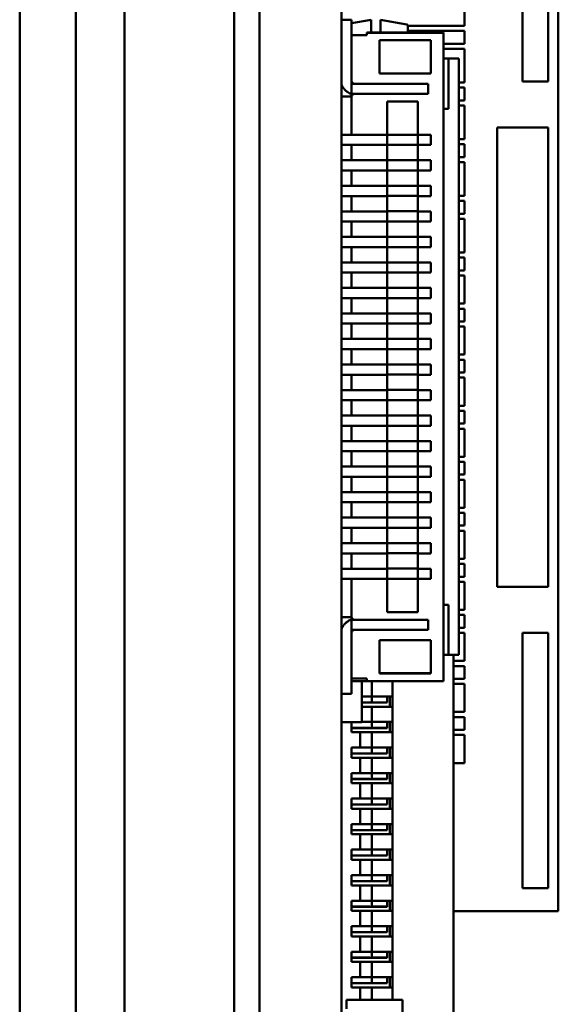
# Model space of a CAD drawing. Header units: millimetres. Extents: x 37 to 395, y 164 to 266.
# Tile 4 of 47: x 215 to 226, y 198 to 217. Entities that reach past the tile are written whole.
import ezdxf

# ---------------------------------------------------------------- set-up
doc = ezdxf.new("R2010")
doc.units = ezdxf.units.MM
doc.header["$LTSCALE"] = 0.75
doc.layers.add('Visible', color=7, linetype='Continuous', lineweight=50)

msp = doc.modelspace()

# ---------------------------------------------------------------- linework, layer by layer
at = {"layer": 'Visible', "extrusion": (1, -2e-16, 0)}
for p, q in [((217.486, 237.586), (217.486, 183.086)), ((219.636, 237.586), (219.636, 183.086)), ((220.136, 184.256), (220.136, 236.416)), ((221.737, 236.416), (221.737, 184.256)), ((215.436, 185.836), (215.436, 234.836)), ((216.536, 185.836), (216.536, 234.836)), ((225.987, 221.18), (225.987, 199.48)), ((225.287, 215.73), (225.287, 220.73)), ((225.787, 220.73), (225.787, 215.73)), ((224.152, 216.821), (224.152, 217.481)), ((221.737, 216.938), (221.937, 216.938)), ((221.937, 216.938), (221.737, 216.938)), ((221.937, 216.938), (221.737, 216.938)), ((221.737, 216.938), (221.937, 216.938)), ((221.737, 216.938), (221.937, 216.938)), ((221.737, 216.938), (221.937, 216.938)), ((221.937, 216.873), (222.322, 216.941)), ((221.937, 216.938), (221.937, 216.938)), ((221.937, 216.938), (221.937, 216.938)), ((221.937, 216.938), (221.937, 216.938)), ((221.937, 216.838), (221.937, 216.938)), ((221.937, 216.838), (221.937, 216.638)), ((222.322, 216.921), (222.322, 216.922)), ((222.322, 216.921), (222.322, 216.688)), ((222.502, 216.941), (223.02, 216.85)), ((222.502, 216.922), (222.502, 216.921)), ((222.502, 216.921), (222.502, 216.688)), ((223.037, 216.83), (223.037, 216.688)), ((223.037, 216.821), (224.152, 216.821)), ((221.937, 216.641), (222.237, 216.641)), ((221.937, 216.638), (222.237, 216.638)), ((221.937, 216.637), (221.937, 216.638)), ((221.937, 216.637), (222.237, 216.637)), ((221.937, 215.737), (221.937, 216.637)), ((222.237, 216.688), (223.737, 216.688)), ((222.237, 216.687), (222.237, 216.688)), ((223.737, 216.687), (222.237, 216.687)), ((222.237, 216.637), (222.237, 216.687)), ((223.612, 216.72), (223.037, 216.72)), ((223.037, 216.72), (223.902, 216.72)), ((223.612, 216.72), (224.152, 216.72)), ((223.737, 216.688), (223.737, 216.687)), ((223.737, 203.987), (223.737, 216.687)), ((224.152, 216.72), (223.902, 216.72)), ((224.152, 216.47), (224.152, 216.72)), ((222.487, 216.537), (223.487, 216.537)), ((222.487, 215.887), (222.487, 216.537)), ((223.487, 216.537), (223.487, 215.887)), ((223.737, 216.47), (223.902, 216.47)), ((224.152, 216.47), (223.902, 216.47)), ((223.737, 216.371), (224.152, 216.371)), ((223.737, 216.371), (224.152, 216.371)), ((224.152, 216.371), (224.152, 216.371)), ((224.152, 215.711), (224.152, 216.371)), ((224.037, 216.178), (223.737, 216.178)), ((223.837, 216.178), (224.037, 216.178)), ((223.837, 216.178), (223.837, 216.178)), ((223.837, 216.178), (223.837, 215.198)), ((224.037, 204.498), (224.037, 216.178)), ((223.487, 215.888), (222.487, 215.888)), ((223.487, 215.887), (222.487, 215.887)), ((221.937, 215.736), (221.937, 215.688)), ((221.937, 215.688), (221.984, 215.688)), ((221.937, 215.688), (221.937, 215.687)), ((221.937, 215.487), (221.937, 215.687)), ((221.937, 215.687), (223.437, 215.687)), ((223.437, 215.687), (223.437, 215.487)), ((224.037, 215.711), (224.152, 215.711)), ((225.287, 215.731), (225.787, 215.731)), ((225.787, 215.73), (225.287, 215.73)), ((221.937, 215.438), (221.937, 215.487)), ((223.437, 215.487), (221.937, 215.487)), ((224.037, 215.61), (224.152, 215.61)), ((224.152, 215.61), (224.037, 215.61)), ((224.152, 215.36), (224.152, 215.61)), ((221.737, 215.438), (221.937, 215.438)), ((221.737, 215.437), (221.937, 215.437)), ((221.937, 215.438), (221.937, 215.437)), ((221.937, 214.687), (221.937, 215.437)), ((222.637, 214.687), (222.637, 215.337)), ((222.637, 215.337), (223.237, 215.337)), ((223.237, 215.337), (223.237, 214.687)), ((224.152, 215.36), (224.037, 215.36)), ((224.037, 215.261), (224.152, 215.261)), ((224.037, 215.261), (224.152, 215.261)), ((224.152, 215.261), (224.152, 215.261)), ((224.152, 214.601), (224.152, 215.261)), ((221.737, 214.687), (222.637, 214.687)), ((221.737, 214.687), (221.937, 214.687)), ((221.937, 214.687), (222.637, 214.687)), ((222.637, 214.688), (223.237, 214.688)), ((223.237, 214.688), (222.637, 214.688)), ((222.637, 214.687), (222.637, 214.487)), ((223.237, 214.687), (223.237, 214.487)), ((223.487, 214.687), (223.237, 214.687)), ((223.237, 214.687), (223.487, 214.687)), ((223.487, 214.687), (223.487, 214.487)), ((223.487, 214.687), (223.487, 214.487)), ((224.787, 205.83), (224.787, 214.83)), ((224.787, 214.83), (225.787, 214.83)), ((225.787, 214.83), (225.787, 205.83)), ((222.637, 214.487), (221.737, 214.487)), ((222.637, 214.487), (221.937, 214.487)), ((221.937, 214.187), (221.937, 214.487)), ((223.237, 214.488), (222.637, 214.488)), ((222.637, 214.488), (223.237, 214.488)), ((222.637, 214.187), (222.637, 214.487)), ((223.487, 214.487), (223.237, 214.487)), ((223.237, 214.487), (223.237, 214.187)), ((223.487, 214.487), (223.237, 214.487)), ((224.037, 214.601), (224.152, 214.601)), ((224.037, 214.5), (224.152, 214.5)), ((224.152, 214.5), (224.037, 214.5)), ((224.152, 214.25), (224.152, 214.5)), ((221.737, 214.187), (222.637, 214.187)), ((221.737, 214.187), (221.937, 214.187)), ((221.937, 214.187), (222.637, 214.187)), ((222.637, 214.188), (223.237, 214.188)), ((223.237, 214.188), (222.637, 214.188)), ((222.637, 214.187), (222.637, 213.987)), ((223.237, 214.187), (223.237, 213.987)), ((223.487, 214.187), (223.237, 214.187)), ((223.237, 214.187), (223.487, 214.187)), ((223.487, 214.187), (223.487, 213.987)), ((223.487, 214.187), (223.487, 213.987)), ((224.152, 214.25), (224.037, 214.25)), ((224.037, 214.151), (224.152, 214.151)), ((224.037, 214.151), (224.152, 214.151)), ((224.152, 214.151), (224.152, 214.151)), ((224.152, 213.491), (224.152, 214.151)), ((222.637, 213.987), (221.737, 213.987)), ((222.637, 213.987), (221.937, 213.987)), ((221.937, 213.687), (221.937, 213.987)), ((223.237, 213.988), (222.637, 213.988)), ((222.637, 213.988), (223.237, 213.988)), ((222.637, 213.687), (222.637, 213.987)), ((223.487, 213.987), (223.237, 213.987)), ((223.237, 213.987), (223.237, 213.687)), ((223.487, 213.987), (223.237, 213.987)), ((221.737, 213.687), (222.637, 213.687)), ((221.737, 213.687), (221.937, 213.687)), ((221.937, 213.687), (222.637, 213.687)), ((222.637, 213.688), (223.237, 213.688)), ((223.237, 213.688), (222.637, 213.688)), ((222.637, 213.687), (222.637, 213.487)), ((223.237, 213.687), (223.237, 213.487)), ((223.487, 213.687), (223.237, 213.687)), ((223.237, 213.687), (223.487, 213.687)), ((223.487, 213.687), (223.487, 213.487)), ((223.487, 213.687), (223.487, 213.487)), ((222.637, 213.487), (221.737, 213.487)), ((222.637, 213.487), (221.937, 213.487)), ((221.937, 213.187), (221.937, 213.487)), ((223.237, 213.488), (222.637, 213.488)), ((222.637, 213.488), (223.237, 213.488)), ((222.637, 213.187), (222.637, 213.487)), ((223.487, 213.487), (223.237, 213.487)), ((223.237, 213.487), (223.237, 213.187)), ((223.487, 213.487), (223.237, 213.487)), ((224.037, 213.491), (224.152, 213.491)), ((224.037, 213.39), (224.152, 213.39)), ((224.152, 213.39), (224.037, 213.39)), ((224.152, 213.14), (224.152, 213.39)), ((221.737, 213.187), (222.637, 213.187)), ((221.737, 213.187), (221.937, 213.187)), ((221.937, 213.187), (222.637, 213.187)), ((222.637, 213.188), (223.237, 213.188)), ((223.237, 213.188), (222.637, 213.188)), ((222.637, 213.187), (222.637, 212.987)), ((223.237, 213.187), (223.237, 212.987)), ((223.487, 213.187), (223.237, 213.187)), ((223.237, 213.187), (223.487, 213.187)), ((223.487, 213.187), (223.487, 212.987)), ((223.487, 213.187), (223.487, 212.987)), ((224.152, 213.14), (224.037, 213.14)), ((222.637, 212.987), (221.737, 212.987)), ((222.637, 212.987), (221.937, 212.987)), ((221.937, 212.687), (221.937, 212.987)), ((223.237, 212.988), (222.637, 212.988)), ((222.637, 212.988), (223.237, 212.988)), ((222.637, 212.687), (222.637, 212.987)), ((223.487, 212.987), (223.237, 212.987)), ((223.237, 212.987), (223.237, 212.687)), ((223.487, 212.987), (223.237, 212.987)), ((224.037, 213.041), (224.152, 213.041)), ((224.037, 213.041), (224.152, 213.041)), ((224.152, 213.041), (224.152, 212.38)), ((224.152, 213.041), (224.152, 213.041)), ((221.737, 212.687), (222.637, 212.687)), ((221.737, 212.687), (221.937, 212.687)), ((221.937, 212.687), (222.637, 212.687)), ((222.637, 212.688), (223.237, 212.688)), ((223.237, 212.688), (222.637, 212.688)), ((222.637, 212.687), (222.637, 212.487)), ((223.237, 212.687), (223.237, 212.487)), ((223.487, 212.687), (223.237, 212.687)), ((223.237, 212.687), (223.487, 212.687)), ((223.487, 212.687), (223.487, 212.487)), ((223.487, 212.687), (223.487, 212.487)), ((222.637, 212.487), (221.737, 212.487)), ((222.637, 212.487), (221.937, 212.487)), ((221.937, 212.187), (221.937, 212.487)), ((223.237, 212.488), (222.637, 212.488)), ((222.637, 212.488), (223.237, 212.488)), ((222.637, 212.187), (222.637, 212.487)), ((223.487, 212.487), (223.237, 212.487)), ((223.237, 212.487), (223.237, 212.187)), ((223.487, 212.487), (223.237, 212.487)), ((224.037, 212.38), (224.152, 212.38)), ((221.737, 212.187), (222.637, 212.187)), ((221.737, 212.187), (221.937, 212.187)), ((221.937, 212.187), (222.637, 212.187)), ((222.637, 212.188), (223.237, 212.188)), ((223.237, 212.188), (222.637, 212.188)), ((222.637, 212.187), (222.637, 211.987)), ((223.237, 212.187), (223.237, 211.987)), ((223.487, 212.187), (223.237, 212.187)), ((223.237, 212.187), (223.487, 212.187)), ((223.487, 212.187), (223.487, 211.987)), ((223.487, 212.187), (223.487, 211.987)), ((224.037, 212.28), (224.152, 212.28)), ((224.152, 212.28), (224.037, 212.28)), ((224.152, 212.03), (224.152, 212.28)), ((222.637, 211.987), (221.737, 211.987)), ((222.637, 211.987), (221.937, 211.987)), ((221.937, 211.687), (221.937, 211.987)), ((223.237, 211.988), (222.637, 211.988)), ((222.637, 211.988), (223.237, 211.988)), ((222.637, 211.687), (222.637, 211.987)), ((223.487, 211.987), (223.237, 211.987)), ((223.237, 211.987), (223.237, 211.687)), ((223.487, 211.987), (223.237, 211.987)), ((224.037, 212.03), (224.152, 212.03)), ((224.037, 211.93), (224.152, 211.93)), ((224.037, 211.93), (224.152, 211.93)), ((224.152, 211.93), (224.152, 211.38)), ((224.152, 211.93), (224.152, 211.93)), ((221.737, 211.687), (222.637, 211.687)), ((221.737, 211.687), (221.937, 211.687)), ((221.937, 211.687), (222.637, 211.687)), ((222.637, 211.688), (223.237, 211.688)), ((223.237, 211.688), (222.637, 211.688)), ((222.637, 211.687), (222.637, 211.487)), ((223.237, 211.687), (223.237, 211.487)), ((223.487, 211.687), (223.237, 211.687)), ((223.237, 211.687), (223.487, 211.687)), ((223.487, 211.687), (223.487, 211.487)), ((223.487, 211.687), (223.487, 211.487)), ((222.637, 211.487), (221.737, 211.487)), ((222.637, 211.487), (221.937, 211.487)), ((221.937, 211.187), (221.937, 211.487)), ((223.237, 211.488), (222.637, 211.488)), ((222.637, 211.488), (223.237, 211.488)), ((222.637, 211.187), (222.637, 211.487)), ((223.487, 211.487), (223.237, 211.487)), ((223.237, 211.487), (223.237, 211.187)), ((223.487, 211.487), (223.237, 211.487)), ((224.037, 211.38), (224.152, 211.38)), ((224.037, 211.28), (224.152, 211.28)), ((224.152, 211.28), (224.037, 211.28)), ((224.152, 211.03), (224.152, 211.28)), ((221.737, 211.187), (222.637, 211.187)), ((221.737, 211.187), (221.937, 211.187)), ((221.937, 211.187), (222.637, 211.187)), ((222.637, 211.188), (223.237, 211.188)), ((223.237, 211.188), (222.637, 211.188)), ((222.637, 211.187), (222.637, 210.987)), ((223.237, 211.187), (223.237, 210.987)), ((223.487, 211.187), (223.237, 211.187)), ((223.237, 211.187), (223.487, 211.187)), ((223.487, 211.187), (223.487, 210.987)), ((223.487, 211.187), (223.487, 210.987)), ((224.037, 211.03), (224.152, 211.03)), ((222.637, 210.987), (221.737, 210.987)), ((222.637, 210.987), (221.937, 210.987)), ((221.937, 210.687), (221.937, 210.987)), ((223.237, 210.988), (222.637, 210.988)), ((222.637, 210.988), (223.237, 210.988)), ((222.637, 210.687), (222.637, 210.987)), ((223.487, 210.987), (223.237, 210.987)), ((223.237, 210.987), (223.237, 210.687)), ((223.487, 210.987), (223.237, 210.987)), ((224.037, 210.93), (224.152, 210.93)), ((224.037, 210.93), (224.152, 210.93)), ((224.152, 210.93), (224.152, 210.38)), ((224.152, 210.93), (224.152, 210.93)), ((221.737, 210.687), (222.637, 210.687)), ((221.737, 210.687), (221.937, 210.687)), ((221.937, 210.687), (222.637, 210.687)), ((222.637, 210.688), (223.237, 210.688)), ((223.237, 210.688), (222.637, 210.688)), ((222.637, 210.687), (222.637, 210.487)), ((223.237, 210.687), (223.237, 210.487)), ((223.487, 210.687), (223.237, 210.687)), ((223.237, 210.687), (223.487, 210.687)), ((223.487, 210.687), (223.487, 210.487)), ((223.487, 210.687), (223.487, 210.487)), ((222.637, 210.487), (221.737, 210.487)), ((222.637, 210.487), (221.937, 210.487)), ((221.937, 210.187), (221.937, 210.487)), ((223.237, 210.488), (222.637, 210.488)), ((222.637, 210.488), (223.237, 210.488)), ((222.637, 210.187), (222.637, 210.487)), ((223.487, 210.487), (223.237, 210.487)), ((223.237, 210.487), (223.237, 210.187)), ((223.487, 210.487), (223.237, 210.487)), ((224.037, 210.38), (224.152, 210.38)), ((224.037, 210.28), (224.152, 210.28)), ((224.152, 210.28), (224.037, 210.28)), ((224.152, 210.03), (224.152, 210.28)), ((221.737, 210.187), (222.637, 210.187)), ((221.737, 210.187), (221.937, 210.187)), ((221.937, 210.187), (222.637, 210.187)), ((222.637, 210.188), (223.237, 210.188)), ((223.237, 210.188), (222.637, 210.188)), ((222.637, 210.187), (222.637, 209.987)), ((223.237, 210.187), (223.237, 209.987)), ((223.487, 210.187), (223.237, 210.187)), ((223.237, 210.187), (223.487, 210.187)), ((223.487, 210.187), (223.487, 209.987)), ((223.487, 210.187), (223.487, 209.987)), ((222.637, 209.987), (221.737, 209.987)), ((222.637, 209.987), (221.937, 209.987)), ((221.937, 209.687), (221.937, 209.987)), ((223.237, 209.988), (222.637, 209.988)), ((222.637, 209.988), (223.237, 209.988)), ((222.637, 209.687), (222.637, 209.987)), ((223.487, 209.987), (223.237, 209.987)), ((223.237, 209.987), (223.237, 209.687)), ((223.487, 209.987), (223.237, 209.987)), ((224.037, 210.03), (224.152, 210.03)), ((224.037, 209.93), (224.152, 209.93)), ((224.037, 209.93), (224.152, 209.93)), ((224.152, 209.93), (224.152, 209.38)), ((224.152, 209.93), (224.152, 209.93)), ((221.737, 209.687), (222.637, 209.687)), ((221.737, 209.687), (221.937, 209.687)), ((221.937, 209.687), (222.637, 209.687)), ((222.637, 209.688), (223.237, 209.688)), ((223.237, 209.688), (222.637, 209.688)), ((222.637, 209.687), (222.637, 209.487)), ((223.237, 209.687), (223.237, 209.487)), ((223.487, 209.687), (223.237, 209.687)), ((223.237, 209.687), (223.487, 209.687)), ((223.487, 209.687), (223.487, 209.487)), ((223.487, 209.687), (223.487, 209.487)), ((222.637, 209.487), (221.737, 209.487)), ((222.637, 209.487), (221.937, 209.487)), ((221.937, 209.187), (221.937, 209.487)), ((223.237, 209.488), (222.637, 209.488)), ((222.637, 209.488), (223.237, 209.488)), ((222.637, 209.187), (222.637, 209.487)), ((223.487, 209.487), (223.237, 209.487)), ((223.237, 209.487), (223.237, 209.187)), ((223.487, 209.487), (223.237, 209.487)), ((224.037, 209.38), (224.152, 209.38)), ((224.037, 209.28), (224.152, 209.28)), ((224.152, 209.28), (224.037, 209.28)), ((224.152, 209.03), (224.152, 209.28)), ((221.737, 209.187), (222.637, 209.187)), ((221.737, 209.187), (221.937, 209.187)), ((221.937, 209.187), (222.637, 209.187)), ((222.637, 209.188), (223.237, 209.188)), ((223.237, 209.188), (222.637, 209.188)), ((222.637, 209.187), (222.637, 208.987)), ((223.237, 209.187), (223.237, 208.987)), ((223.487, 209.187), (223.237, 209.187)), ((223.237, 209.187), (223.487, 209.187)), ((223.487, 209.187), (223.487, 208.987)), ((223.487, 209.187), (223.487, 208.987)), ((222.637, 208.987), (221.737, 208.987)), ((222.637, 208.987), (221.937, 208.987)), ((221.937, 208.687), (221.937, 208.987)), ((223.237, 208.988), (222.637, 208.988)), ((222.637, 208.988), (223.237, 208.988)), ((222.637, 208.687), (222.637, 208.987)), ((223.487, 208.987), (223.237, 208.987)), ((223.237, 208.987), (223.237, 208.687)), ((223.487, 208.987), (223.237, 208.987)), ((224.037, 209.03), (224.152, 209.03)), ((224.037, 208.93), (224.152, 208.93)), ((224.037, 208.93), (224.152, 208.93)), ((224.152, 208.93), (224.152, 208.38)), ((224.152, 208.93), (224.152, 208.93)), ((221.737, 208.687), (222.637, 208.687)), ((221.737, 208.687), (221.937, 208.687)), ((221.937, 208.687), (222.637, 208.687)), ((222.637, 208.688), (223.237, 208.688)), ((223.237, 208.688), (222.637, 208.688)), ((222.637, 208.687), (222.637, 208.487)), ((223.237, 208.687), (223.237, 208.487)), ((223.487, 208.687), (223.237, 208.687)), ((223.237, 208.687), (223.487, 208.687)), ((223.487, 208.687), (223.487, 208.487)), ((223.487, 208.687), (223.487, 208.487)), ((222.637, 208.487), (221.737, 208.487)), ((222.637, 208.487), (221.937, 208.487)), ((221.937, 208.187), (221.937, 208.487)), ((223.237, 208.488), (222.637, 208.488)), ((222.637, 208.488), (223.237, 208.488)), ((222.637, 208.187), (222.637, 208.487)), ((223.487, 208.487), (223.237, 208.487)), ((223.237, 208.487), (223.237, 208.187)), ((223.487, 208.487), (223.237, 208.487)), ((224.037, 208.38), (224.152, 208.38)), ((221.737, 208.187), (222.637, 208.187)), ((221.737, 208.187), (221.937, 208.187)), ((221.937, 208.187), (222.637, 208.187)), ((222.637, 208.188), (223.237, 208.188)), ((223.237, 208.188), (222.637, 208.188)), ((222.637, 208.187), (222.637, 207.987)), ((223.237, 208.187), (223.237, 207.987)), ((223.487, 208.187), (223.237, 208.187)), ((223.237, 208.187), (223.487, 208.187)), ((223.487, 208.187), (223.487, 207.987)), ((223.487, 208.187), (223.487, 207.987)), ((224.037, 208.28), (224.152, 208.28)), ((224.152, 208.28), (224.037, 208.28)), ((224.152, 208.03), (224.152, 208.28)), ((222.637, 207.987), (221.737, 207.987)), ((222.637, 207.987), (221.937, 207.987)), ((221.937, 207.687), (221.937, 207.987)), ((223.237, 207.988), (222.637, 207.988)), ((222.637, 207.988), (223.237, 207.988)), ((222.637, 207.687), (222.637, 207.987)), ((223.487, 207.987), (223.237, 207.987)), ((223.237, 207.987), (223.237, 207.687)), ((223.487, 207.987), (223.237, 207.987)), ((224.037, 208.03), (224.152, 208.03)), ((224.037, 207.93), (224.152, 207.93)), ((224.037, 207.93), (224.152, 207.93)), ((224.152, 207.93), (224.152, 207.38)), ((224.152, 207.93), (224.152, 207.93)), ((221.737, 207.687), (222.637, 207.687)), ((221.737, 207.687), (221.937, 207.687)), ((221.937, 207.687), (222.637, 207.687)), ((222.637, 207.688), (223.237, 207.688)), ((223.237, 207.688), (222.637, 207.688)), ((222.637, 207.687), (222.637, 207.487)), ((223.237, 207.687), (223.237, 207.487)), ((223.487, 207.687), (223.237, 207.687)), ((223.237, 207.687), (223.487, 207.687)), ((223.487, 207.687), (223.487, 207.487)), ((223.487, 207.687), (223.487, 207.487)), ((222.637, 207.487), (221.737, 207.487)), ((222.637, 207.487), (221.937, 207.487)), ((221.937, 207.187), (221.937, 207.487)), ((223.237, 207.488), (222.637, 207.488)), ((222.637, 207.488), (223.237, 207.488)), ((222.637, 207.187), (222.637, 207.487)), ((223.487, 207.487), (223.237, 207.487)), ((223.237, 207.487), (223.237, 207.187)), ((223.487, 207.487), (223.237, 207.487)), ((224.037, 207.38), (224.152, 207.38)), ((221.737, 207.187), (222.637, 207.187)), ((221.737, 207.187), (221.937, 207.187)), ((221.937, 207.187), (222.637, 207.187)), ((222.637, 207.188), (223.237, 207.188)), ((223.237, 207.188), (222.637, 207.188)), ((222.637, 207.187), (222.637, 206.987)), ((223.237, 207.187), (223.237, 206.987)), ((223.487, 207.187), (223.237, 207.187)), ((223.237, 207.187), (223.487, 207.187)), ((223.487, 207.187), (223.487, 206.987)), ((223.487, 207.187), (223.487, 206.987)), ((224.037, 207.28), (224.152, 207.28)), ((224.152, 207.28), (224.037, 207.28)), ((224.152, 207.03), (224.152, 207.28)), ((222.637, 206.987), (221.737, 206.987)), ((222.637, 206.987), (221.937, 206.987)), ((221.937, 206.687), (221.937, 206.987)), ((223.237, 206.988), (222.637, 206.988)), ((222.637, 206.988), (223.237, 206.988)), ((222.637, 206.687), (222.637, 206.987)), ((223.487, 206.987), (223.237, 206.987)), ((223.237, 206.987), (223.237, 206.687)), ((223.487, 206.987), (223.237, 206.987)), ((224.037, 207.03), (224.152, 207.03)), ((224.037, 206.93), (224.152, 206.93)), ((224.037, 206.93), (224.152, 206.93)), ((224.152, 206.93), (224.152, 206.38)), ((224.152, 206.93), (224.152, 206.93)), ((221.737, 206.687), (222.637, 206.687)), ((221.737, 206.687), (221.937, 206.687)), ((221.937, 206.687), (222.637, 206.687)), ((222.637, 206.688), (223.237, 206.688)), ((223.237, 206.688), (222.637, 206.688)), ((222.637, 206.687), (222.637, 206.487)), ((223.237, 206.687), (223.237, 206.487)), ((223.487, 206.687), (223.237, 206.687)), ((223.237, 206.687), (223.487, 206.687)), ((223.487, 206.687), (223.487, 206.487)), ((223.487, 206.687), (223.487, 206.487)), ((222.637, 206.487), (221.737, 206.487)), ((222.637, 206.487), (221.937, 206.487)), ((221.937, 206.187), (221.937, 206.487)), ((223.237, 206.488), (222.637, 206.488)), ((222.637, 206.488), (223.237, 206.488)), ((222.637, 206.187), (222.637, 206.487)), ((223.487, 206.487), (223.237, 206.487)), ((223.237, 206.487), (223.237, 206.187)), ((223.487, 206.487), (223.237, 206.487)), ((224.037, 206.38), (224.152, 206.38)), ((221.737, 206.187), (222.637, 206.187)), ((221.737, 206.187), (221.937, 206.187)), ((221.937, 206.187), (222.637, 206.187)), ((222.637, 206.188), (223.237, 206.188)), ((223.237, 206.188), (222.637, 206.188)), ((222.637, 206.187), (222.637, 205.987)), ((223.237, 206.187), (223.237, 205.987)), ((223.487, 206.187), (223.237, 206.187)), ((223.237, 206.187), (223.487, 206.187)), ((223.487, 206.187), (223.487, 205.987)), ((223.487, 206.187), (223.487, 205.987)), ((224.037, 206.28), (224.152, 206.28)), ((224.152, 206.28), (224.037, 206.28)), ((224.152, 206.03), (224.152, 206.28)), ((224.037, 206.03), (224.152, 206.03)), ((222.637, 205.987), (221.737, 205.987)), ((222.637, 205.987), (221.937, 205.987)), ((221.937, 205.237), (221.937, 205.987)), ((223.237, 205.988), (222.637, 205.988)), ((222.637, 205.988), (223.237, 205.988)), ((222.637, 205.337), (222.637, 205.987)), ((223.487, 205.987), (223.237, 205.987)), ((223.237, 205.987), (223.237, 205.337)), ((223.487, 205.987), (223.237, 205.987)), ((224.037, 205.93), (224.152, 205.93)), ((224.037, 205.93), (224.152, 205.93)), ((224.152, 205.93), (224.152, 205.38)), ((224.152, 205.93), (224.152, 205.93)), ((224.787, 205.831), (225.787, 205.831)), ((225.787, 205.83), (224.787, 205.83)), ((223.837, 205.478), (223.737, 205.478)), ((223.837, 205.478), (223.837, 205.478)), ((223.837, 205.478), (223.837, 204.498)), ((221.737, 205.237), (221.937, 205.237)), ((221.937, 205.188), (221.937, 205.236)), ((223.237, 205.338), (222.637, 205.338)), ((223.237, 205.337), (222.637, 205.337)), ((224.037, 205.38), (224.152, 205.38)), ((224.037, 205.28), (224.152, 205.28)), ((224.152, 205.28), (224.037, 205.28)), ((224.152, 205.03), (224.152, 205.28)), ((221.937, 205.188), (221.984, 205.188)), ((221.937, 205.188), (221.937, 205.188)), ((221.937, 205.188), (221.937, 205.187)), ((221.937, 204.987), (221.937, 205.187)), ((221.937, 205.187), (223.437, 205.187)), ((223.437, 205.187), (223.437, 204.987)), ((224.037, 205.03), (224.152, 205.03)), ((221.937, 204.987), (221.937, 204.938)), ((223.437, 204.987), (221.937, 204.987)), ((221.937, 204.037), (221.937, 204.938)), ((224.037, 204.93), (224.152, 204.93)), ((224.037, 204.93), (224.152, 204.93)), ((224.152, 204.93), (224.152, 204.38)), ((224.152, 204.93), (224.152, 204.93)), ((225.287, 199.93), (225.287, 204.93)), ((225.287, 204.93), (225.787, 204.93)), ((225.787, 204.93), (225.787, 199.93)), ((222.487, 204.137), (222.487, 204.787)), ((222.487, 204.787), (223.487, 204.787)), ((223.487, 204.787), (223.487, 204.137)), ((224.037, 204.498), (223.837, 204.498)), ((223.932, 191.418), (223.932, 204.498)), ((223.932, 204.38), (224.152, 204.38)), ((223.932, 204.28), (224.152, 204.28)), ((224.152, 204.28), (223.932, 204.28)), ((224.152, 204.03), (224.152, 204.28)), ((223.487, 204.138), (222.487, 204.138)), ((223.487, 204.137), (222.487, 204.137)), ((222.237, 204.037), (221.937, 204.037)), ((221.937, 204.037), (221.937, 203.838)), ((221.937, 203.984), (222.103, 203.984)), ((222.137, 203.981), (221.937, 203.981)), ((222.103, 203.984), (222.103, 203.981)), ((222.103, 203.984), (222.337, 203.984)), ((222.137, 203.981), (222.137, 203.181)), ((222.237, 203.987), (222.237, 204.037)), ((222.237, 203.987), (223.737, 203.987)), ((222.337, 203.984), (222.742, 203.984)), ((222.337, 203.684), (222.337, 203.984)), ((222.686, 203.984), (222.686, 203.987)), ((222.742, 203.987), (222.742, 197.741)), ((223.932, 204.03), (224.152, 204.03)), ((223.932, 203.93), (224.152, 203.93)), ((223.932, 203.93), (224.152, 203.93)), ((224.152, 203.93), (224.152, 203.38)), ((224.152, 203.93), (224.152, 203.93)), ((221.737, 203.738), (221.937, 203.738)), ((221.937, 203.738), (221.937, 203.838)), ((222.337, 203.684), (222.137, 203.684)), ((222.137, 203.676), (222.138, 203.676)), ((222.138, 203.676), (222.138, 203.6)), ((222.332, 203.568), (222.332, 203.684)), ((222.742, 203.684), (222.337, 203.684)), ((222.337, 203.684), (222.337, 203.684)), ((222.637, 203.684), (222.637, 203.684)), ((222.637, 203.684), (222.742, 203.684)), ((222.637, 203.568), (222.637, 203.684)), ((222.686, 203.484), (222.686, 203.684)), ((222.137, 203.6), (222.138, 203.6)), ((222.137, 203.526), (222.138, 203.526)), ((222.138, 203.526), (222.137, 203.526)), ((222.137, 203.484), (222.337, 203.484)), ((222.138, 203.6), (222.138, 203.526)), ((222.138, 203.568), (222.157, 203.568)), ((222.482, 203.566), (222.138, 203.566)), ((222.138, 203.526), (222.138, 203.526)), ((222.296, 203.568), (222.157, 203.568)), ((222.332, 203.568), (222.637, 203.568)), ((222.332, 203.568), (222.332, 203.568)), ((222.337, 203.484), (222.742, 203.484)), ((222.337, 203.184), (222.337, 203.484)), ((222.482, 203.566), (222.482, 203.566)), ((222.637, 203.566), (222.482, 203.566)), ((222.637, 203.566), (222.637, 203.568)), ((223.932, 203.38), (224.152, 203.38)), ((222.137, 203.181), (221.737, 203.181)), ((221.937, 203.181), (221.937, 202.984)), ((222.337, 203.184), (222.137, 203.184)), ((222.332, 203.068), (222.332, 203.184)), ((222.742, 203.184), (222.337, 203.184)), ((222.337, 203.184), (222.337, 203.184)), ((222.637, 203.184), (222.637, 203.184)), ((222.637, 203.184), (222.742, 203.184)), ((222.637, 203.068), (222.637, 203.184)), ((222.686, 202.984), (222.686, 203.184)), ((223.932, 203.28), (224.152, 203.28)), ((224.152, 203.28), (223.932, 203.28)), ((224.152, 203.03), (224.152, 203.28)), ((221.937, 203.068), (222.064, 203.068)), ((221.937, 203.066), (222.027, 203.066)), ((221.937, 202.984), (222.103, 202.984)), ((222.027, 203.066), (222.123, 203.066)), ((222.064, 203.068), (222.157, 203.068)), ((222.103, 202.984), (222.103, 202.684)), ((222.103, 202.984), (222.337, 202.984)), ((222.482, 203.066), (222.123, 203.066)), ((222.296, 203.068), (222.157, 203.068)), ((222.332, 203.068), (222.637, 203.068)), ((222.332, 203.068), (222.332, 203.068)), ((222.337, 202.984), (222.742, 202.984)), ((222.337, 202.684), (222.337, 202.984)), ((222.482, 203.066), (222.482, 203.066)), ((222.637, 203.066), (222.482, 203.066)), ((222.637, 203.066), (222.637, 203.068)), ((223.932, 203.03), (224.152, 203.03)), ((223.932, 202.93), (224.152, 202.93)), ((223.932, 202.93), (224.152, 202.93)), ((224.152, 202.93), (224.152, 202.38)), ((224.152, 202.93), (224.152, 202.93)), ((222.103, 202.684), (221.937, 202.684)), ((221.937, 202.684), (221.937, 202.484)), ((221.937, 202.568), (222.064, 202.568)), ((221.937, 202.566), (222.027, 202.566)), ((222.027, 202.566), (222.123, 202.566)), ((222.064, 202.568), (222.157, 202.568)), ((222.337, 202.684), (222.103, 202.684)), ((222.482, 202.566), (222.123, 202.566)), ((222.296, 202.568), (222.157, 202.568)), ((222.332, 202.568), (222.332, 202.684)), ((222.332, 202.568), (222.637, 202.568)), ((222.332, 202.568), (222.332, 202.568)), ((222.742, 202.684), (222.337, 202.684)), ((222.337, 202.684), (222.337, 202.684)), ((222.482, 202.566), (222.482, 202.566)), ((222.637, 202.566), (222.482, 202.566)), ((222.637, 202.684), (222.637, 202.684)), ((222.637, 202.684), (222.742, 202.684)), ((222.637, 202.568), (222.637, 202.684)), ((222.637, 202.566), (222.637, 202.568)), ((222.686, 202.484), (222.686, 202.684)), ((221.937, 202.484), (222.103, 202.484)), ((222.103, 202.484), (222.103, 202.184)), ((222.103, 202.484), (222.337, 202.484)), ((222.337, 202.484), (222.742, 202.484)), ((222.337, 202.184), (222.337, 202.484)), ((223.932, 202.38), (224.152, 202.38)), ((222.103, 202.184), (221.937, 202.184)), ((221.937, 202.184), (221.937, 201.984)), ((222.337, 202.184), (222.103, 202.184)), ((222.332, 202.068), (222.332, 202.184)), ((222.742, 202.184), (222.337, 202.184)), ((222.337, 202.184), (222.337, 202.184)), ((222.637, 202.184), (222.637, 202.184)), ((222.637, 202.184), (222.742, 202.184)), ((222.637, 202.068), (222.637, 202.184)), ((222.686, 201.984), (222.686, 202.184)), ((221.937, 202.068), (222.064, 202.068)), ((221.937, 202.066), (222.027, 202.066)), ((221.937, 201.984), (222.103, 201.984)), ((222.027, 202.066), (222.123, 202.066)), ((222.064, 202.068), (222.157, 202.068)), ((222.103, 201.984), (222.103, 201.684)), ((222.103, 201.984), (222.337, 201.984)), ((222.482, 202.066), (222.123, 202.066)), ((222.296, 202.068), (222.157, 202.068)), ((222.332, 202.068), (222.637, 202.068)), ((222.332, 202.068), (222.332, 202.068)), ((222.337, 201.984), (222.742, 201.984)), ((222.337, 201.684), (222.337, 201.984)), ((222.482, 202.066), (222.482, 202.066)), ((222.637, 202.066), (222.482, 202.066)), ((222.637, 202.066), (222.637, 202.068)), ((222.103, 201.684), (221.937, 201.684)), ((221.937, 201.684), (221.937, 201.484)), ((221.937, 201.568), (222.064, 201.568)), ((221.937, 201.566), (222.027, 201.566)), ((222.027, 201.566), (222.123, 201.566)), ((222.064, 201.568), (222.157, 201.568)), ((222.337, 201.684), (222.103, 201.684)), ((222.482, 201.566), (222.123, 201.566)), ((222.296, 201.568), (222.157, 201.568)), ((222.332, 201.568), (222.332, 201.684)), ((222.332, 201.568), (222.637, 201.568)), ((222.332, 201.568), (222.332, 201.568)), ((222.742, 201.684), (222.337, 201.684)), ((222.337, 201.684), (222.337, 201.684)), ((222.482, 201.566), (222.482, 201.566)), ((222.637, 201.566), (222.482, 201.566)), ((222.637, 201.684), (222.637, 201.684)), ((222.637, 201.684), (222.742, 201.684)), ((222.637, 201.568), (222.637, 201.684)), ((222.637, 201.566), (222.637, 201.568)), ((222.686, 201.484), (222.686, 201.684)), ((221.937, 201.484), (222.103, 201.484)), ((222.103, 201.484), (222.103, 201.184)), ((222.103, 201.484), (222.337, 201.484)), ((222.337, 201.484), (222.742, 201.484)), ((222.337, 201.184), (222.337, 201.484)), ((222.103, 201.184), (221.937, 201.184)), ((221.937, 201.184), (221.937, 200.984)), ((222.337, 201.184), (222.103, 201.184)), ((222.332, 201.068), (222.332, 201.184)), ((222.742, 201.184), (222.337, 201.184)), ((222.337, 201.184), (222.337, 201.184)), ((222.637, 201.184), (222.637, 201.184)), ((222.637, 201.184), (222.742, 201.184)), ((222.637, 201.068), (222.637, 201.184)), ((222.686, 200.984), (222.686, 201.184)), ((221.937, 201.068), (222.064, 201.068)), ((221.937, 201.066), (222.027, 201.066)), ((221.937, 200.984), (222.103, 200.984)), ((222.027, 201.066), (222.123, 201.066)), ((222.064, 201.068), (222.157, 201.068)), ((222.103, 200.984), (222.103, 200.684)), ((222.103, 200.984), (222.337, 200.984)), ((222.482, 201.066), (222.123, 201.066)), ((222.296, 201.068), (222.157, 201.068)), ((222.332, 201.068), (222.637, 201.068)), ((222.332, 201.068), (222.332, 201.068)), ((222.337, 200.984), (222.742, 200.984)), ((222.337, 200.684), (222.337, 200.984)), ((222.482, 201.066), (222.482, 201.066)), ((222.637, 201.066), (222.482, 201.066)), ((222.637, 201.066), (222.637, 201.068)), ((222.103, 200.684), (221.937, 200.684)), ((221.937, 200.684), (221.937, 200.484)), ((222.337, 200.684), (222.103, 200.684)), ((222.332, 200.568), (222.332, 200.684)), ((222.742, 200.684), (222.337, 200.684)), ((222.337, 200.684), (222.337, 200.684)), ((222.637, 200.684), (222.637, 200.684)), ((222.637, 200.684), (222.742, 200.684)), ((222.637, 200.568), (222.637, 200.684)), ((222.686, 200.484), (222.686, 200.684)), ((221.937, 200.568), (222.064, 200.568)), ((221.937, 200.566), (222.027, 200.566)), ((221.937, 200.484), (222.103, 200.484)), ((222.027, 200.566), (222.123, 200.566)), ((222.064, 200.568), (222.157, 200.568)), ((222.103, 200.484), (222.103, 200.184)), ((222.103, 200.484), (222.337, 200.484)), ((222.482, 200.566), (222.123, 200.566)), ((222.296, 200.568), (222.157, 200.568)), ((222.332, 200.568), (222.637, 200.568)), ((222.332, 200.568), (222.332, 200.568)), ((222.337, 200.484), (222.742, 200.484)), ((222.337, 200.184), (222.337, 200.484)), ((222.482, 200.566), (222.482, 200.566)), ((222.637, 200.566), (222.482, 200.566)), ((222.637, 200.566), (222.637, 200.568)), ((222.103, 200.184), (221.937, 200.184)), ((221.937, 200.184), (221.937, 199.984)), ((221.937, 200.068), (222.064, 200.068)), ((221.937, 200.066), (222.027, 200.066)), ((222.027, 200.066), (222.123, 200.066)), ((222.064, 200.068), (222.157, 200.068)), ((222.337, 200.184), (222.103, 200.184)), ((222.482, 200.066), (222.123, 200.066)), ((222.296, 200.068), (222.157, 200.068)), ((222.332, 200.068), (222.332, 200.184)), ((222.332, 200.068), (222.637, 200.068)), ((222.332, 200.068), (222.332, 200.068)), ((222.742, 200.184), (222.337, 200.184)), ((222.337, 200.184), (222.337, 200.184)), ((222.482, 200.066), (222.482, 200.066)), ((222.637, 200.066), (222.482, 200.066)), ((222.637, 200.184), (222.637, 200.184)), ((222.637, 200.184), (222.742, 200.184)), ((222.637, 200.068), (222.637, 200.184)), ((222.637, 200.066), (222.637, 200.068)), ((222.686, 199.984), (222.686, 200.184)), ((221.937, 199.984), (222.103, 199.984)), ((222.103, 199.984), (222.103, 199.684)), ((222.103, 199.984), (222.337, 199.984)), ((222.337, 199.984), (222.742, 199.984)), ((222.337, 199.684), (222.337, 199.984)), ((225.287, 199.931), (225.787, 199.931)), ((225.787, 199.93), (225.287, 199.93)), ((222.103, 199.684), (221.937, 199.684)), ((221.937, 199.684), (221.937, 199.484)), ((222.337, 199.684), (222.103, 199.684)), ((222.332, 199.568), (222.332, 199.684)), ((222.742, 199.684), (222.337, 199.684)), ((222.337, 199.684), (222.337, 199.684)), ((222.637, 199.684), (222.637, 199.684)), ((222.637, 199.684), (222.742, 199.684)), ((222.637, 199.568), (222.637, 199.684)), ((222.686, 199.484), (222.686, 199.684)), ((221.937, 199.568), (222.064, 199.568)), ((221.937, 199.566), (222.027, 199.566)), ((221.937, 199.484), (222.103, 199.484)), ((222.027, 199.566), (222.123, 199.566)), ((222.064, 199.568), (222.157, 199.568)), ((222.103, 199.484), (222.103, 199.184)), ((222.103, 199.484), (222.337, 199.484)), ((222.482, 199.566), (222.123, 199.566)), ((222.296, 199.568), (222.157, 199.568)), ((222.332, 199.568), (222.637, 199.568)), ((222.332, 199.568), (222.332, 199.568)), ((222.337, 199.484), (222.742, 199.484)), ((222.337, 199.184), (222.337, 199.484)), ((222.482, 199.566), (222.482, 199.566)), ((222.637, 199.566), (222.482, 199.566)), ((222.637, 199.566), (222.637, 199.568)), ((223.932, 199.48), (225.987, 199.48)), ((222.103, 199.184), (221.937, 199.184)), ((221.937, 199.184), (221.937, 198.984)), ((221.937, 199.068), (222.064, 199.068)), ((221.937, 199.066), (222.027, 199.066)), ((222.027, 199.066), (222.123, 199.066)), ((222.064, 199.068), (222.157, 199.068)), ((222.337, 199.184), (222.103, 199.184)), ((222.482, 199.066), (222.123, 199.066)), ((222.296, 199.068), (222.157, 199.068)), ((222.332, 199.068), (222.332, 199.184)), ((222.332, 199.068), (222.637, 199.068)), ((222.332, 199.068), (222.332, 199.068)), ((222.742, 199.184), (222.337, 199.184)), ((222.337, 199.184), (222.337, 199.184)), ((222.482, 199.066), (222.482, 199.066)), ((222.637, 199.066), (222.482, 199.066)), ((222.637, 199.184), (222.637, 199.184)), ((222.637, 199.184), (222.742, 199.184)), ((222.637, 199.068), (222.637, 199.184)), ((222.637, 199.066), (222.637, 199.068)), ((222.686, 198.984), (222.686, 199.184)), ((221.937, 198.984), (222.103, 198.984)), ((222.103, 198.984), (222.103, 198.684)), ((222.103, 198.984), (222.337, 198.984)), ((222.337, 198.984), (222.742, 198.984)), ((222.337, 198.684), (222.337, 198.984)), ((222.103, 198.684), (221.937, 198.684)), ((221.937, 198.684), (221.937, 198.484)), ((222.337, 198.684), (222.103, 198.684)), ((222.332, 198.568), (222.332, 198.684)), ((222.742, 198.684), (222.337, 198.684)), ((222.337, 198.684), (222.337, 198.684)), ((222.637, 198.684), (222.637, 198.684)), ((222.637, 198.684), (222.742, 198.684)), ((222.637, 198.568), (222.637, 198.684)), ((222.686, 198.484), (222.686, 198.684)), ((221.937, 198.568), (222.064, 198.568)), ((221.937, 198.566), (222.027, 198.566)), ((221.937, 198.484), (222.103, 198.484)), ((222.027, 198.566), (222.123, 198.566)), ((222.064, 198.568), (222.157, 198.568)), ((222.103, 198.484), (222.103, 198.184)), ((222.103, 198.484), (222.337, 198.484)), ((222.482, 198.566), (222.123, 198.566)), ((222.296, 198.568), (222.157, 198.568)), ((222.332, 198.568), (222.637, 198.568)), ((222.332, 198.568), (222.332, 198.568)), ((222.337, 198.484), (222.742, 198.484)), ((222.337, 198.184), (222.337, 198.484)), ((222.482, 198.566), (222.482, 198.566)), ((222.637, 198.566), (222.482, 198.566)), ((222.637, 198.566), (222.637, 198.568)), ((222.103, 198.184), (221.937, 198.184)), ((221.937, 198.184), (221.937, 197.984)), ((222.337, 198.184), (222.103, 198.184)), ((222.332, 198.068), (222.332, 198.184)), ((222.742, 198.184), (222.337, 198.184)), ((222.337, 198.184), (222.337, 198.184)), ((222.637, 198.184), (222.637, 198.184)), ((222.637, 198.184), (222.742, 198.184)), ((222.637, 198.068), (222.637, 198.184)), ((222.686, 197.984), (222.686, 198.184)), ((221.937, 198.068), (222.064, 198.068)), ((221.937, 198.066), (222.027, 198.066)), ((221.937, 197.984), (222.103, 197.984)), ((222.027, 198.066), (222.123, 198.066)), ((222.064, 198.068), (222.157, 198.068)), ((222.103, 197.984), (222.103, 197.741)), ((222.103, 197.984), (222.337, 197.984)), ((222.482, 198.066), (222.123, 198.066)), ((222.296, 198.068), (222.157, 198.068)), ((222.332, 198.068), (222.637, 198.068)), ((222.332, 198.068), (222.332, 198.068)), ((222.337, 197.984), (222.742, 197.984)), ((222.337, 197.741), (222.337, 197.984)), ((222.482, 198.066), (222.482, 198.066)), ((222.637, 198.066), (222.482, 198.066)), ((222.637, 198.066), (222.637, 198.068)), ((221.837, 197.741), (222.937, 197.741)), ((221.837, 197.566), (221.837, 197.741)), ((222.937, 191.248), (222.937, 197.741))]:
    msp.add_line(p, q, dxfattribs=at)
at = {"layer": 'Visible'}
msp.add_arc((223.017, 216.83), 0.02, 0, 80, dxfattribs=at)
at = {"layer": 'Visible', "extrusion": (1.73648e-17, 1.51922e-18, -1)}
msp.add_ellipse((222.323, 216.921), major_axis=(-0.0017, 0.02), ratio=0.086179, start_param=-1.548178, end_param=-0.00754, dxfattribs=at)
at = {"layer": 'Visible'}
msp.add_ellipse((222.5, 216.921), major_axis=(0.0017, 0.02), ratio=0.086179, start_param=-1.548178, end_param=-0.00754, dxfattribs=at)
for points, knots in [([(223.737, 216.178), (223.746, 216.178), (223.77, 216.178), (223.806, 216.178), (223.832, 216.178), (223.837, 216.178), (223.837, 216.178)], [0.4189561, 0.4189561, 0.4189561, 0.4189561, 0.5041205, 0.6569865, 0.8098524, 0.9989592, 0.9989592, 0.9989592, 0.9989592]), ([(221.737, 215.686), (221.737, 215.677), (221.742, 215.657), (221.769, 215.61), (221.812, 215.56), (221.862, 215.517), (221.908, 215.492), (221.928, 215.488), (221.937, 215.488)], [0.0119347, 0.0119347, 0.0119347, 0.0119347, 0.1949019, 0.3500612, 0.5052205, 0.6603797, 0.815539, 1, 1, 1, 1]), ([(221.937, 215.737), (221.937, 215.736), (221.937, 215.733), (221.941, 215.722), (221.956, 215.704), (221.974, 215.691), (221.982, 215.688), (221.986, 215.687), (221.986, 215.687)], [0.000139, 0.000139, 0.000139, 0.000139, 0.0851828, 0.3012815, 0.5173802, 0.7334788, 0.9495775, 0.9806904, 0.9806904, 0.9806904, 0.9806904]), ([(221.986, 215.487), (221.985, 215.487), (221.981, 215.487), (221.971, 215.483), (221.953, 215.468), (221.94, 215.45), (221.937, 215.441), (221.937, 215.438), (221.937, 215.437)], [0.029745, 0.029745, 0.029745, 0.029745, 0.0851828, 0.3012815, 0.5173802, 0.7334788, 0.9495775, 0.9999239, 0.9999239, 0.9999239, 0.9999239]), ([(221.937, 215.438), (221.937, 215.439), (221.937, 215.442), (221.94, 215.45), (221.953, 215.468), (221.971, 215.483), (221.98, 215.487), (221.983, 215.487), (221.983, 215.487)], [0.0193096, 0.0193096, 0.0193096, 0.0193096, 0.0504225, 0.2665212, 0.4826198, 0.6987185, 0.9148172, 0.9187361, 0.9187361, 0.9187361, 0.9187361]), ([(223.837, 215.198), (223.837, 215.198), (223.832, 215.198), (223.806, 215.198), (223.77, 215.198), (223.746, 215.198), (223.737, 215.198)], [0.0010408, 0.0010408, 0.0010408, 0.0010408, 0.1901476, 0.3430135, 0.4958795, 0.5810439, 0.5810439, 0.5810439, 0.5810439]), ([(223.737, 205.478), (223.746, 205.478), (223.77, 205.478), (223.806, 205.478), (223.832, 205.478), (223.837, 205.478), (223.837, 205.478)], [0.4189561, 0.4189561, 0.4189561, 0.4189561, 0.5041205, 0.6569865, 0.8098524, 0.9989592, 0.9989592, 0.9989592, 0.9989592]), ([(221.937, 205.237), (221.937, 205.236), (221.937, 205.233), (221.941, 205.222), (221.956, 205.204), (221.974, 205.191), (221.982, 205.188), (221.986, 205.187), (221.986, 205.187)], [0.000139, 0.000139, 0.000139, 0.000139, 0.0851828, 0.3012815, 0.5173802, 0.7334788, 0.9495775, 0.9806904, 0.9806904, 0.9806904, 0.9806904]), ([(221.737, 204.989), (221.737, 204.998), (221.742, 205.019), (221.769, 205.065), (221.812, 205.116), (221.862, 205.158), (221.908, 205.184), (221.928, 205.188), (221.937, 205.188)], [0.0119347, 0.0119347, 0.0119347, 0.0119347, 0.1949019, 0.3500612, 0.5052205, 0.6603797, 0.815539, 1, 1, 1, 1]), ([(221.937, 205.188), (221.928, 205.188), (221.908, 205.183), (221.862, 205.158), (221.812, 205.115), (221.769, 205.065), (221.742, 205.019), (221.737, 204.998), (221.737, 204.989)], [0, 0, 0, 0, 0.184461, 0.3396203, 0.4947795, 0.6499388, 0.8050981, 0.9880653, 0.9880653, 0.9880653, 0.9880653]), ([(221.986, 204.987), (221.985, 204.987), (221.981, 204.987), (221.971, 204.983), (221.953, 204.968), (221.94, 204.95), (221.937, 204.942), (221.937, 204.938), (221.937, 204.938)], [0.029745, 0.029745, 0.029745, 0.029745, 0.0851828, 0.3012815, 0.5173802, 0.7334788, 0.9495775, 0.9806904, 0.9806904, 0.9806904, 0.9806904]), ([(221.937, 204.938), (221.937, 204.939), (221.937, 204.942), (221.94, 204.95), (221.953, 204.968), (221.971, 204.983), (221.98, 204.987), (221.983, 204.987), (221.983, 204.987)], [0.0193096, 0.0193096, 0.0193096, 0.0193096, 0.0504225, 0.2665212, 0.4826198, 0.6987185, 0.9148172, 0.9187361, 0.9187361, 0.9187361, 0.9187361]), ([(223.837, 204.498), (223.837, 204.498), (223.832, 204.498), (223.806, 204.498), (223.77, 204.498), (223.746, 204.498), (223.737, 204.498)], [0.0010408, 0.0010408, 0.0010408, 0.0010408, 0.1901476, 0.3430135, 0.4958795, 0.5810439, 0.5810439, 0.5810439, 0.5810439])]:
    msp.add_open_spline(points, degree=3, knots=knots, dxfattribs=at)

doc.saveas('drawing.dxf')
